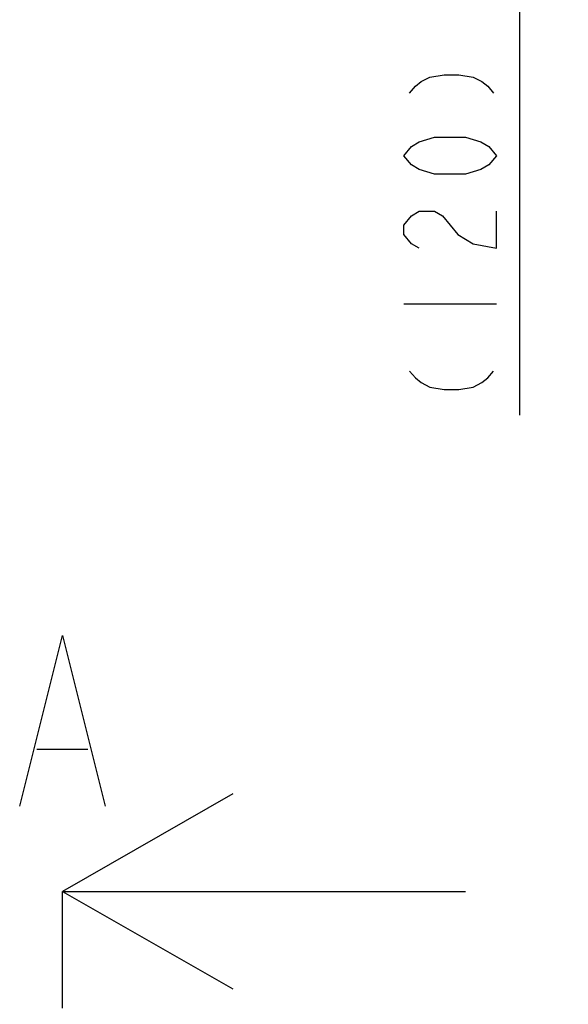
# Model space of a CAD drawing. Extents: x 0 to 594, y 0 to 420.
# Tile 53 of 64: x 317 to 340, y 268 to 309. Entities that reach past the tile are written whole.
import ezdxf

# ---------------------------------------------------------------- set-up
doc = ezdxf.new("R2010")
doc.units = 0
doc.header["$LTSCALE"] = 32.67
doc.linetypes.add('PHANTOM', pattern=[0.8, 0.45, -0.05, 0.1, -0.05, 0.1, -0.05])
doc.layers.get('0').update_dxf_attribs({"linetype": 'CONTINUOUS'})
doc.layers.add('DEFAULT_3', color=7, linetype='PHANTOM')
doc.layers.add('DRIV_DIM', color=7, linetype='CONTINUOUS')
doc.styles.get("Standard").update_dxf_attribs({"font": 'txt', "width": 0.8})
doc.dimstyles.new('DIMSTYLE_3', dxfattribs={"dimtxt": 3.8, "dimasz": 1.8, "dimexe": 0.18, "dimexo": 0.0625, "dimgap": 0.09, "dimtad": 1, "dimdec": 0, "dimlfac": 5, "dimtxsty": 'STANDARD', "dimblk": 'OPEN', "dimblk1": 'OPEN', "dimblk2": 'OPEN', "dimcen": 0.09, "dimazin": 3, "dimtfac": 1, "dimtdec": 0, "dimtofl": 0, "dimtmove": 0, "dimatfit": 3, "dimtolj": 1})

# ---------------------------------------------------------------- blocks, each defined once
blk = doc.blocks.new('_OPEN')
at = {"color": 0, "linetype": 'BYBLOCK'}
for p, q in [((0, 0), (-1, 0.342)), ((-1, -0.342), (0, 0)), ((-1, 0), (0, 0))]:
    blk.add_line(p, q, dxfattribs=at)
blk = doc.blocks.new('*D12')
at = {"layer": 'DRIV_DIM', "color": 2, "linetype": 'CONTINUOUS'}
for p, q in [((330.544, 335.664), (339.503, 335.664)), ((337.503, 335.664), (337.503, 323.67)), ((337.503, 311.677), (337.503, 323.67)), ((337.503, 323.67), (337.503, 292.529)), ((325.945, 311.677), (339.503, 311.677))]:
    blk.add_line(p, q, dxfattribs=at)
at = {"layer": 'DRIV_DIM', "color": 2, "linetype": 'CONTINUOUS', "xscale": 1.8, "yscale": 1.8, "zscale": 1.8}
for p, rotation in [((337.503, 335.664), 90), ((337.503, 311.677), 270)]:
    blk.add_blockref('_OPEN', p, dxfattribs=dict(at, rotation=rotation))

msp = doc.modelspace()

# ---------------------------------------------------------------- linework, layer by layer
at = {"color": 7, "linetype": 'CONTINUOUS'}
for p, q in [((317.69751, 278.813), (319.79751, 278.813)), ((318.7475, 272.97966), (332.28426, 272.97966))]:
    msp.add_line(p, q, dxfattribs=at)
at = {"color": 5, "linetype": 'CONTINUOUS'}
msp.add_line((332.28426, 272.97966), (335.28426, 272.97966), dxfattribs=at)
at = {"color": 7, "linetype": 'CONTINUOUS'}
for points in [[(316.9975, 276.47967), (318.74749, 283.47966), (320.49751, 276.47967)], [(325.7475, 276.97966), (318.7475, 272.97966), (325.7475, 268.97966)]]:
    msp.add_lwpolyline(points, dxfattribs=at)
at = {"layer": 'DEFAULT_3', "color": 5, "linetype": 'PHANTOM'}
msp.add_line((318.7475, 269.97966), (318.7475, 272.97966), dxfattribs=at)
at = {"layer": 'DEFAULT_3', "color": 2, "linetype": 'PHANTOM'}
msp.add_line((318.7475, 163.6425), (318.7475, 269.97966), dxfattribs=at)
at = {"layer": 'DRIV_DIM', "color": 2, "linetype": 'CONTINUOUS'}
msp.add_line((332.7525, 297.0893), (336.55252, 297.0893), dxfattribs=at)
for points in [[(332.99, 305.73432), (333.22751, 306.01932), (333.46502, 306.20929), (333.82126, 306.3993), (334.415, 306.49429), (335.00875, 306.49429), (335.60253, 306.3993), (335.95877, 306.20929), (336.19628, 306.01932), (336.43375, 305.73432)], [(336.55252, 303.16932), (336.23583, 302.7893), (335.91918, 302.59929), (335.28585, 302.40931), (334.01917, 302.40931), (333.38584, 302.59929), (333.06919, 302.7893), (332.7525, 303.16932), (333.06919, 303.54931), (333.38584, 303.73932), (334.01917, 303.9293), (335.28585, 303.9293), (335.91918, 303.73932), (336.23583, 303.54931), (336.55252, 303.16932)], [(333.38584, 299.3693), (333.06919, 299.55931), (332.7525, 299.9393), (332.7525, 300.31929), (333.06919, 300.69931), (333.38584, 300.88929), (334.01917, 300.88929), (334.33586, 300.69931), (334.96919, 299.9393)], [(334.96919, 299.9393), (335.60253, 299.55931), (336.55252, 299.3693), (336.55252, 300.88929)], [(332.99, 294.3343), (333.22751, 294.0493), (333.46502, 293.85932), (333.82126, 293.66931), (334.415, 293.57432), (335.00875, 293.57432), (335.60253, 293.66931), (335.95877, 293.85932), (336.19628, 294.0493), (336.43375, 294.3343)]]:
    msp.add_lwpolyline(points, dxfattribs=at)

# ---------------------------------------------------------------- dimensions: what is measured, and where the dimension line sits
dim = msp.add_linear_dim(base=(337.50251, 311.67665), p1=(330.54424, 335.66419), p2=(325.9447, 311.67665), angle=270, text='｡ﾊ<>｡ﾋ', dimstyle='DIMSTYLE_3', dxfattribs=at)
dim.commit()
dim.dimension.update_dxf_attribs({"geometry": '*D12', "text_midpoint": (336.55251, 292.5293), "dimtype": 160})

doc.saveas('drawing.dxf')
